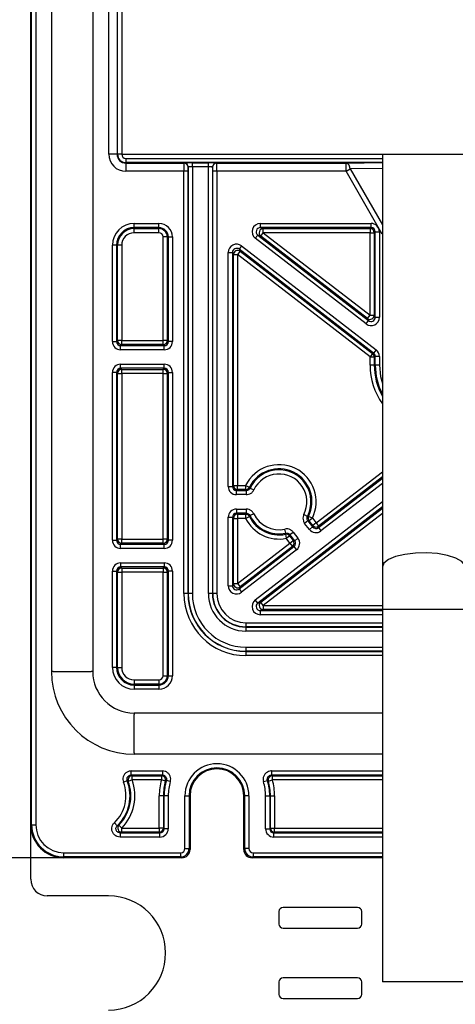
# Paper-space layout 'Blatt3' of a CAD drawing. Header units: millimetres. Extents: x 5 to 418, y 2 to 292.
# Tile 47 of 53: x 308 to 329, y 109 to 156. Entities that reach past the tile are written whole.
import ezdxf

# ---------------------------------------------------------------- set-up
doc = ezdxf.new("R2010")
doc.units = ezdxf.units.MM
doc.layers.add('SLD-0', color=7, linetype='Continuous')
doc.styles.add('SLDTEXTSTYLE0', font='TXT', dxfattribs={"width": 0.605})
doc.dimstyles.new('SLDDIMSTYLE1', dxfattribs={"dimtxt": 3.5, "dimasz": 3.302, "dimexe": 0, "dimexo": 0.0625, "dimgap": 0.875, "dimtad": 1, "dimlfac": 2.5, "dimrnd": 1e-09, "dimzin": 12, "dimdsep": 46, "dimtxsty": 'SLDTEXTSTYLE0', "dimsah": 1, "dimcen": 0.09, "dimadec": 0, "dimazin": 3, "dimtfac": 1, "dimtofl": 0, "dimtmove": 0, "dimatfit": 3, "dimfxl": 1, "dimfrac": 2, "dimtolj": 1, "dimtzin": 12, "dimarcsym": 0})

# ---------------------------------------------------------------- blocks, each defined once
blk = doc.blocks.new('_D_22')
at = {"layer": 'SLD-0', "color": 7}
for p, q in [((309.764, 251.821), (286.564, 251.821)), ((287.564, 251.821), (287.564, 115.821)), ((309.764, 115.821), (286.564, 115.821))]:
    blk.add_line(p, q, dxfattribs=at)
for points in [[(287.564, 251.821), (287.056, 248.519), (288.072, 248.519)], [(287.564, 115.821), (288.072, 119.123), (287.056, 119.123)]]:
    blk.add_solid(points, dxfattribs=at)
at = {"layer": 'SLD-0', "color": 7, "insert": (283.052, 179.811), "char_height": 3.5, "attachment_point": 1, "rotation": 90, "style": 'SLDTEXTSTYLE0'}
blk.add_mtext('340', dxfattribs=at)
blk = doc.blocks.new('_D_23')
at = {"layer": 'SLD-0', "color": 7}
for p, q in [((309.764, 115.821), (286.564, 115.821)), ((287.564, 115.821), (287.564, 74.021)), ((308.964, 74.021), (286.564, 74.021))]:
    blk.add_line(p, q, dxfattribs=at)
for points in [[(287.564, 115.821), (287.056, 112.519), (288.072, 112.519)], [(287.564, 74.021), (288.072, 77.323), (287.056, 77.323)]]:
    blk.add_solid(points, dxfattribs=at)
at = {"layer": 'SLD-0', "color": 7, "insert": (283.052, 88.906), "char_height": 3.5, "attachment_point": 1, "rotation": 90, "style": 'SLDTEXTSTYLE0'}
blk.add_mtext('104,5', dxfattribs=at)

psp = doc.layouts.new('Blatt3')

# ---------------------------------------------------------------- linework, layer by layer
at = {"color": 7, "linetype": 'Continuous', "lineweight": 25}
for p, q in [((308.1637, 117.4215), (308.1637, 250.2215)), ((308.2091, 117.4215), (308.2091, 250.2215)), ((308.4091, 250.2215), (308.4091, 117.4215)), ((311.9357, 149.8215), (311.9357, 239.0215)), ((312.3356, 239.0215), (312.3356, 149.8215)), ((312.3602, 149.8215), (312.3602, 239.0215)), ((312.5602, 239.0215), (312.5602, 149.8215)), ((312.5637, 239.0215), (312.5637, 149.8215)), ((309.1671, 238.4215), (309.1671, 124.8215)), ((311.1602, 238.4215), (311.1602, 124.8215)), ((312.3356, 149.8215), (311.9357, 149.8215)), ((312.3356, 149.8215), (312.3602, 149.8215)), ((312.5602, 149.8215), (312.3602, 149.8215)), ((312.5637, 149.8215), (371.7637, 149.8215)), ((312.7637, 149.618), (312.7637, 149.4181)), ((312.7637, 149.618), (325.1637, 149.618)), ((312.7637, 149.3934), (312.7637, 149.4181)), ((325.1637, 149.4181), (312.7637, 149.4181)), ((315.5706, 149.3934), (315.5777, 149.4006)), ((315.9777, 149.4075), (316.7497, 149.4075)), ((315.9777, 149.2075), (315.9777, 149.4075)), ((316.7497, 149.2075), (316.7497, 149.4075)), ((317.1496, 149.4006), (317.1568, 149.3934)), ((323.4092, 149.3934), (325.1637, 149.4121)), ((325.1637, 149.8215), (325.1637, 129.8736)), ((312.7637, 149.3934), (312.7637, 148.9935)), ((312.7637, 149.3934), (315.5706, 149.3934)), ((315.5671, 148.9935), (312.7637, 148.9935)), ((315.5671, 128.5866), (315.5671, 148.9935)), ((315.7671, 148.9935), (315.5671, 148.9935)), ((315.7671, 148.9935), (315.7671, 128.5866)), ((315.7777, 149.2006), (315.7705, 149.1935)), ((315.7777, 128.5866), (315.7777, 149.2006)), ((315.9777, 149.2075), (315.9777, 128.5866)), ((316.7497, 149.2075), (315.9777, 149.2075)), ((316.7497, 128.5866), (316.7497, 149.2075)), ((316.9496, 149.2006), (316.9496, 128.5866)), ((316.9568, 149.1935), (316.9496, 149.2006)), ((316.9602, 128.5866), (316.9602, 148.9935)), ((317.1602, 148.9935), (316.9602, 148.9935)), ((317.1568, 149.3934), (323.4092, 149.3934)), ((317.1602, 148.9935), (317.1602, 128.5866)), ((323.4092, 148.9935), (317.1602, 148.9935)), ((323.4092, 148.9935), (323.4092, 149.3934)), ((323.4092, 148.9935), (323.6079, 149.1082)), ((325.1588, 145.9631), (323.4092, 148.9935)), ((325.1637, 149.1248), (323.6079, 149.1082)), ((323.6079, 149.1082), (325.1637, 146.4135)), ((313.1637, 146.4739), (314.3637, 146.4739)), ((313.1637, 146.2739), (313.1637, 146.4739)), ((314.3637, 146.2739), (313.1637, 146.2739)), ((313.1637, 146.2249), (313.1637, 146.2739)), ((313.1637, 146.2249), (314.3637, 146.2249)), ((313.1637, 146.0249), (313.1637, 146.2249)), ((314.3637, 146.2739), (314.3637, 146.4739)), ((314.3637, 146.2249), (314.3637, 146.2739)), ((314.3637, 146.0249), (314.3637, 146.2249)), ((319.26, 146.4739), (324.6161, 146.4739)), ((319.26, 146.4739), (319.26, 146.2739)), ((324.6161, 146.2739), (319.26, 146.2739)), ((319.26, 146.2739), (319.4037, 146.2249)), ((319.4037, 146.2249), (324.5671, 146.2249)), ((319.4037, 146.0249), (319.4037, 146.2249)), ((324.5671, 146.2249), (324.6161, 146.2739)), ((324.5671, 146.2249), (324.5671, 146.0249)), ((324.6161, 146.2739), (324.6161, 146.4739)), ((324.8161, 146.0739), (324.7671, 146.0249)), ((324.8161, 146.0739), (325.0161, 146.0739)), ((324.8161, 141.9394), (324.8161, 146.0739)), ((325.0161, 146.0739), (325.0161, 141.9394)), ((314.3637, 146.0249), (313.1637, 146.0249)), ((314.7671, 145.8215), (314.5671, 145.8215)), ((314.5671, 140.818), (314.5671, 145.8215)), ((314.7671, 145.8215), (314.8161, 145.8215)), ((314.7671, 145.8215), (314.7671, 140.818)), ((314.8161, 145.8215), (315.0161, 145.8215)), ((314.8161, 140.769), (314.8161, 145.8215)), ((315.0161, 145.8215), (315.0161, 140.769)), ((319.0156, 145.7574), (319.1378, 145.9156)), ((324.3717, 141.6228), (319.0156, 145.7574)), ((319.1378, 145.9156), (324.4939, 141.7811)), ((319.2815, 145.8666), (319.1378, 145.9156)), ((319.2815, 145.8666), (319.4037, 146.0249)), ((324.4449, 141.8808), (319.2815, 145.8666)), ((319.4037, 146.0249), (324.5671, 142.0391)), ((324.5671, 146.0249), (319.4037, 146.0249)), ((324.5671, 142.0391), (324.5671, 146.0249)), ((324.5671, 146.0249), (324.7671, 146.0249)), ((324.7671, 146.0249), (324.7671, 142.0391)), ((325.1588, 145.9631), (325.1637, 145.9637)), ((312.1113, 140.769), (312.1113, 145.4215)), ((312.3112, 145.4215), (312.1113, 145.4215)), ((312.3112, 145.4215), (312.3112, 140.769)), ((312.3602, 145.4215), (312.3112, 145.4215)), ((312.3602, 140.818), (312.3602, 145.4215)), ((312.5602, 145.4215), (312.3602, 145.4215)), ((312.5602, 145.4215), (312.5602, 140.818)), ((318.2824, 145.1306), (318.1602, 144.9723)), ((318.3556, 145.3886), (318.2334, 145.2303)), ((324.7383, 140.209), (318.2334, 145.2303)), ((318.2334, 145.2303), (318.2824, 145.1306)), ((318.2824, 145.1306), (324.6893, 140.1849)), ((318.3556, 145.3886), (324.8605, 140.3673)), ((317.7113, 133.769), (317.7113, 145.072)), ((317.7113, 145.072), (317.9112, 145.072)), ((317.9112, 145.072), (317.9112, 133.769)), ((317.9602, 144.9723), (317.9112, 145.072)), ((317.9602, 133.818), (317.9602, 144.9723)), ((317.9602, 144.9723), (318.1602, 144.9723)), ((318.1602, 144.9723), (318.1602, 133.818)), ((324.5671, 140.0266), (318.1602, 144.9723)), ((324.4449, 141.8808), (324.5671, 142.0391)), ((324.4939, 141.7811), (324.4449, 141.8808)), ((324.5671, 142.0391), (324.7671, 142.0391)), ((324.7671, 142.0391), (324.8161, 141.9394)), ((324.8161, 141.9394), (325.0161, 141.9394)), ((324.3717, 141.6228), (324.4939, 141.7811)), ((312.1113, 140.769), (312.3112, 140.769)), ((312.3112, 140.769), (312.3602, 140.818)), ((312.5602, 140.818), (312.3602, 140.818)), ((312.5602, 140.6181), (312.5112, 140.5691)), ((312.5112, 140.3691), (312.5112, 140.5691)), ((312.5112, 140.5691), (314.6161, 140.5691)), ((314.6161, 140.3691), (312.5112, 140.3691)), ((312.5602, 140.6181), (312.5602, 140.818)), ((312.5602, 140.818), (314.5671, 140.818)), ((314.5671, 140.6181), (312.5602, 140.6181)), ((314.5671, 140.6181), (314.5671, 140.818)), ((314.7671, 140.818), (314.5671, 140.818)), ((314.6161, 140.5691), (314.5671, 140.6181)), ((314.6161, 140.3691), (314.6161, 140.5691)), ((314.7671, 140.818), (314.8161, 140.769)), ((315.0161, 140.769), (314.8161, 140.769)), ((324.8605, 140.3673), (324.7383, 140.209)), ((324.6893, 140.1849), (324.5671, 140.0266)), ((324.5671, 139.6215), (324.5671, 140.0266)), ((324.5671, 140.0266), (324.7671, 140.0266)), ((324.6893, 140.1849), (324.7383, 140.209)), ((324.8161, 140.0507), (324.7671, 140.0266)), ((324.7671, 140.0266), (324.7671, 139.6215)), ((325.0161, 140.0507), (324.8161, 140.0507)), ((324.8161, 139.6215), (324.8161, 140.0507)), ((325.0161, 140.0507), (325.0161, 139.6215)), ((312.5112, 139.6739), (314.6161, 139.6739)), ((312.5112, 139.4739), (312.5112, 139.6739)), ((314.6161, 139.4739), (312.5112, 139.4739)), ((312.5112, 139.4739), (312.5602, 139.4249)), ((312.5602, 139.4249), (314.5671, 139.4249)), ((312.5602, 139.2249), (312.5602, 139.4249)), ((314.5671, 139.4249), (314.6161, 139.4739)), ((314.5671, 139.2249), (314.5671, 139.4249)), ((314.6161, 139.4739), (314.6161, 139.6739)), ((324.7671, 139.6215), (324.5671, 139.6215)), ((324.7671, 139.6215), (324.8161, 139.6215)), ((325.0161, 139.6215), (324.8161, 139.6215)), ((312.1113, 131.169), (312.1113, 139.2739)), ((312.3112, 139.2739), (312.1113, 139.2739)), ((312.3112, 139.2739), (312.3112, 131.169)), ((312.3602, 139.2249), (312.3112, 139.2739)), ((312.3602, 131.218), (312.3602, 139.2249)), ((312.3602, 139.2249), (312.5602, 139.2249)), ((312.5602, 139.2249), (312.5602, 131.218)), ((314.5671, 139.2249), (312.5602, 139.2249)), ((314.5671, 139.2249), (314.7671, 139.2249)), ((314.5671, 131.218), (314.5671, 139.2249)), ((314.8161, 139.2739), (314.7671, 139.2249)), ((314.7671, 139.2249), (314.7671, 131.218)), ((314.8161, 139.2739), (315.0161, 139.2739)), ((314.8161, 131.169), (314.8161, 139.2739)), ((315.0161, 139.2739), (315.0161, 131.169)), ((321.9572, 132.0017), (325.1637, 134.4769)), ((325.1637, 134.2242), (322.0794, 131.8434)), ((317.7113, 133.769), (317.9112, 133.769)), ((317.9112, 133.769), (317.9602, 133.818)), ((317.9602, 133.818), (318.1602, 133.818)), ((318.1602, 133.6181), (318.1602, 133.818)), ((318.1602, 133.818), (318.5534, 133.818)), ((318.5534, 133.818), (318.5534, 133.6181)), ((318.5534, 133.818), (318.7326, 133.7294)), ((322.0705, 131.7746), (325.1637, 134.1623)), ((325.1637, 133.9097), (322.1927, 131.6163)), ((318.1602, 133.6181), (318.1112, 133.5691)), ((318.1112, 133.3691), (318.1112, 133.5691)), ((318.1112, 133.5691), (318.5841, 133.5691)), ((318.5841, 133.3691), (318.1112, 133.3691)), ((318.5534, 133.6181), (318.1602, 133.6181)), ((318.5841, 133.5691), (318.5534, 133.6181)), ((318.5841, 133.5691), (318.5841, 133.3691)), ((318.7648, 133.6835), (318.9456, 133.5979)), ((319.0156, 128.2856), (325.1637, 133.0315)), ((325.1637, 132.7789), (319.1378, 128.1273)), ((317.7113, 128.971), (317.7113, 132.2739)), ((317.7113, 132.2739), (317.9112, 132.2739)), ((317.9112, 132.2739), (317.9112, 128.971)), ((317.9602, 132.2249), (317.9112, 132.2739)), ((318.1112, 132.6739), (318.5841, 132.6739)), ((318.1112, 132.6739), (318.1112, 132.4739)), ((318.5841, 132.4739), (318.1112, 132.4739)), ((318.1112, 132.4739), (318.1602, 132.4249)), ((318.1602, 132.4249), (318.5534, 132.4249)), ((318.1602, 132.4249), (318.1602, 132.2249)), ((318.5534, 132.4249), (318.5841, 132.4739)), ((318.5534, 132.4249), (318.5534, 132.2249)), ((318.5534, 132.2249), (318.7326, 132.3136)), ((318.5841, 132.6739), (318.5841, 132.4739)), ((318.9456, 132.445), (318.7648, 132.3595)), ((319.2815, 128.1763), (325.1637, 132.717)), ((325.1637, 132.4644), (319.4037, 128.018)), ((321.5425, 132.3187), (321.3643, 132.4095)), ((321.7782, 132.2335), (321.5985, 132.3212)), ((317.9602, 129.0707), (317.9602, 132.2249)), ((317.9602, 132.2249), (318.1602, 132.2249)), ((318.1602, 132.2249), (318.1602, 129.0707)), ((318.5534, 132.2249), (318.1602, 132.2249)), ((321.5623, 132.1057), (321.404, 131.9835)), ((321.6317, 131.6885), (321.404, 131.9835)), ((321.6199, 132.1113), (321.5623, 132.1057)), ((321.5623, 132.1057), (321.79, 131.8107)), ((321.7782, 132.2335), (321.6199, 132.1113)), ((321.7989, 131.8795), (321.6199, 132.1113)), ((321.79, 131.8107), (321.6317, 131.6885)), ((321.7782, 132.2335), (321.9572, 132.0017)), ((321.79, 131.8107), (321.7989, 131.8795)), ((321.9572, 132.0017), (321.7989, 131.8795)), ((321.9572, 132.0017), (322.0794, 131.8434)), ((322.0794, 131.8434), (322.0705, 131.7746)), ((320.4944, 131.5097), (320.4517, 131.705)), ((320.4778, 131.4561), (320.5171, 131.2601)), ((320.5171, 131.2601), (320.6754, 131.3822)), ((320.6954, 131.4365), (320.6754, 131.3822)), ((320.6754, 131.3822), (320.8544, 131.1504)), ((320.6954, 131.4365), (320.8537, 131.5587)), ((320.9231, 131.1415), (320.6954, 131.4365)), ((320.8537, 131.5587), (321.0814, 131.2637)), ((322.0705, 131.7746), (322.1927, 131.6163)), ((312.1113, 131.169), (312.3112, 131.169)), ((312.3112, 131.169), (312.3602, 131.218)), ((312.5602, 131.218), (312.3602, 131.218)), ((312.5602, 131.0181), (312.5112, 130.9691)), ((312.5112, 130.7691), (312.5112, 130.9691)), ((312.5112, 130.9691), (314.6161, 130.9691)), ((312.5602, 131.0181), (312.5602, 131.218)), ((312.5602, 131.218), (314.5671, 131.218)), ((314.5671, 131.0181), (312.5602, 131.0181)), ((314.5671, 131.0181), (314.5671, 131.218)), ((314.7671, 131.218), (314.5671, 131.218)), ((314.6161, 130.9691), (314.5671, 131.0181)), ((314.6161, 130.7691), (314.6161, 130.9691)), ((314.7671, 131.218), (314.8161, 131.169)), ((315.0161, 131.169), (314.8161, 131.169)), ((318.1602, 129.0707), (320.6961, 131.0282)), ((318.2334, 128.8127), (320.887, 130.8611)), ((320.8183, 130.8699), (318.2824, 128.9124)), ((320.6961, 131.0282), (320.5171, 131.2601)), ((320.6961, 131.0282), (320.8544, 131.1504)), ((320.6961, 131.0282), (320.8183, 130.8699)), ((320.887, 130.8611), (320.8183, 130.8699)), ((320.8544, 131.1504), (320.9231, 131.1415)), ((320.887, 130.8611), (321.0092, 130.7028)), ((320.9231, 131.1415), (321.0814, 131.2637)), ((314.6161, 130.7691), (312.5112, 130.7691)), ((321.0092, 130.7028), (318.3556, 128.6544)), ((312.5112, 130.0739), (314.6161, 130.0739)), ((312.5112, 130.0739), (312.5112, 129.8739)), ((314.6161, 130.0739), (314.6161, 129.8739)), ((312.1113, 125.0215), (312.1113, 129.6739)), ((312.1113, 129.6739), (312.3112, 129.6739)), ((312.3112, 129.6739), (312.3112, 125.0215)), ((312.3602, 129.6249), (312.3112, 129.6739)), ((312.3602, 125.0215), (312.3602, 129.6249)), ((312.3602, 129.6249), (312.5602, 129.6249)), ((314.6161, 129.8739), (312.5112, 129.8739)), ((312.5112, 129.8739), (312.5602, 129.8249)), ((312.5602, 129.8249), (314.5671, 129.8249)), ((312.5602, 129.8249), (312.5602, 129.6249)), ((312.5602, 129.6249), (312.5602, 125.0215)), ((314.5671, 129.6249), (312.5602, 129.6249)), ((314.5671, 129.8249), (314.6161, 129.8739)), ((314.5671, 129.8249), (314.5671, 129.6249)), ((314.5671, 129.6249), (314.7671, 129.6249)), ((314.5671, 124.6215), (314.5671, 129.6249)), ((314.8161, 129.6739), (314.7671, 129.6249)), ((314.7671, 129.6249), (314.7671, 124.6215)), ((315.0161, 129.6739), (314.8161, 129.6739)), ((314.8161, 124.6215), (314.8161, 129.6739)), ((315.0161, 129.6739), (315.0161, 124.6215)), ((325.1637, 129.8736), (325.1637, 127.8215)), ((317.7113, 128.971), (317.9112, 128.971)), ((317.9112, 128.971), (317.9602, 129.0707)), ((317.9602, 129.0707), (318.1602, 129.0707)), ((318.1602, 129.0707), (318.2824, 128.9124)), ((315.7671, 128.5866), (315.5671, 128.5866)), ((315.7777, 128.5866), (315.7671, 128.5866)), ((315.9777, 128.5866), (315.7777, 128.5866)), ((316.9496, 128.5866), (316.7497, 128.5866)), ((316.9496, 128.5866), (316.9602, 128.5866)), ((317.1602, 128.5866), (316.9602, 128.5866)), ((318.2824, 128.9124), (318.2334, 128.8127)), ((318.2334, 128.8127), (318.3556, 128.6544)), ((319.1378, 128.1273), (319.0156, 128.2856)), ((319.1378, 128.1273), (319.2815, 128.1763)), ((319.4037, 128.018), (319.2815, 128.1763)), ((319.4037, 128.018), (319.4037, 127.8181)), ((319.4037, 128.018), (325.1637, 128.018)), ((319.4037, 127.8181), (319.26, 127.7691)), ((319.26, 127.7691), (319.26, 127.5691)), ((319.26, 127.7691), (325.1637, 127.7691)), ((325.1637, 127.5691), (319.26, 127.5691)), ((325.1637, 127.8181), (319.4037, 127.8181)), ((325.1637, 127.8215), (325.1637, 109.8215)), ((329.1637, 127.8215), (325.1637, 127.8215)), ((318.5637, 127.1831), (318.5637, 126.9831)), ((318.5637, 127.1831), (325.1637, 127.1831)), ((318.5637, 126.9725), (318.5637, 126.9831)), ((325.1637, 126.9831), (318.5637, 126.9831)), ((318.5637, 126.9725), (318.5637, 126.7726)), ((318.5637, 126.9725), (325.1637, 126.9725)), ((325.1637, 126.7726), (318.5637, 126.7726)), ((318.5637, 126.0006), (318.5637, 125.8006)), ((318.5637, 126.0006), (325.1637, 126.0006)), ((318.5637, 125.8006), (318.5637, 125.79)), ((325.1637, 125.8006), (318.5637, 125.8006)), ((318.5637, 125.79), (318.5637, 125.59)), ((318.5637, 125.79), (325.1637, 125.79)), ((325.1637, 125.59), (318.5637, 125.59)), ((309.2411, 124.8215), (309.1671, 124.8215)), ((309.2411, 124.8215), (311.0862, 124.8215)), ((311.1602, 124.8215), (311.0862, 124.8215)), ((312.3112, 125.0215), (312.1113, 125.0215)), ((312.3602, 125.0215), (312.3112, 125.0215)), ((312.3602, 125.0215), (312.5602, 125.0215)), ((313.1637, 124.418), (313.1637, 124.2181)), ((313.1637, 124.418), (314.3637, 124.418)), ((313.1637, 124.2181), (313.1637, 124.1691)), ((314.3637, 124.2181), (313.1637, 124.2181)), ((314.3637, 124.418), (314.3637, 124.2181)), ((314.3637, 124.2181), (314.3637, 124.1691)), ((314.5671, 124.6215), (314.7671, 124.6215)), ((314.7671, 124.6215), (314.8161, 124.6215)), ((314.8161, 124.6215), (315.0161, 124.6215)), ((313.1637, 124.1691), (313.1637, 123.9691)), ((313.1637, 124.1691), (314.3637, 124.1691)), ((314.3637, 123.9691), (313.1637, 123.9691)), ((314.3637, 124.1691), (314.3637, 123.9691)), ((313.1637, 122.818), (313.1637, 122.7441)), ((325.1637, 122.818), (313.1637, 122.818)), ((313.1637, 120.8989), (313.1637, 122.7441)), ((313.1637, 120.8989), (313.1637, 120.8249)), ((325.1637, 120.8249), (313.1637, 120.8249)), ((313.018, 120.018), (314.5292, 120.018)), ((313.018, 119.8181), (313.018, 120.018)), ((314.5292, 120.018), (314.5292, 119.8181)), ((319.7981, 120.018), (319.7981, 119.8181)), ((319.7981, 120.018), (325.1637, 120.018)), ((312.8316, 119.5458), (312.6451, 119.4735)), ((313.0686, 119.5831), (312.8805, 119.515)), ((314.5292, 119.8181), (313.018, 119.8181)), ((313.0686, 119.783), (314.4824, 119.783)), ((313.0686, 119.5831), (313.0686, 119.783)), ((314.4824, 119.5831), (313.0686, 119.5831)), ((314.4824, 119.783), (314.5292, 119.8181)), ((314.4824, 119.783), (314.4824, 119.5831)), ((314.6748, 119.5284), (314.4824, 119.5831)), ((314.912, 119.5023), (314.7206, 119.5602)), ((319.4153, 119.5023), (319.6067, 119.5602)), ((319.6526, 119.5284), (319.8449, 119.5831)), ((319.7981, 119.8181), (319.8449, 119.783)), ((325.1637, 119.8181), (319.7981, 119.8181)), ((319.8449, 119.5831), (319.8449, 119.783)), ((319.8449, 119.783), (325.1637, 119.783)), ((325.1637, 119.5831), (319.8449, 119.5831)), ((314.3764, 117.2599), (314.3764, 118.8215)), ((314.5763, 118.8215), (314.3764, 118.8215)), ((314.5763, 118.8215), (314.6114, 118.8215)), ((314.5763, 118.8215), (314.5763, 117.2599)), ((314.8113, 118.8215), (314.6114, 118.8215)), ((314.6114, 117.2249), (314.6114, 118.8215)), ((314.8113, 118.8215), (314.8113, 117.2249)), ((315.6183, 116.2669), (315.6183, 118.8215)), ((315.6183, 118.8215), (315.8182, 118.8215)), ((315.8182, 118.8215), (315.8182, 116.2669)), ((315.8182, 118.8215), (315.8637, 118.8215)), ((315.8637, 118.8215), (315.8637, 116.2214)), ((318.5091, 118.8215), (318.4637, 118.8215)), ((318.4637, 116.2214), (318.4637, 118.8215)), ((318.7091, 118.8215), (318.5091, 118.8215)), ((318.5091, 116.2669), (318.5091, 118.8215)), ((318.7091, 118.8215), (318.7091, 116.2669)), ((319.516, 117.2249), (319.516, 118.8215)), ((319.516, 118.8215), (319.716, 118.8215)), ((319.716, 118.8215), (319.716, 117.2249)), ((319.751, 118.8215), (319.716, 118.8215)), ((319.751, 117.2599), (319.751, 118.8215)), ((319.751, 118.8215), (319.951, 118.8215)), ((319.951, 118.8215), (319.951, 117.2599)), ((308.2091, 117.4215), (308.1637, 117.4215)), ((308.1637, 114.7815), (308.1637, 117.4215)), ((308.2091, 117.4215), (308.4091, 117.4215)), ((312.3444, 117.3698), (312.2065, 117.5147)), ((312.5674, 117.2599), (312.4242, 117.3994)), ((312.5674, 117.0599), (312.5674, 117.2599)), ((312.5674, 117.2599), (314.3764, 117.2599)), ((314.3764, 117.0599), (312.5674, 117.0599)), ((314.3764, 117.2599), (314.3764, 117.0599)), ((314.5763, 117.2599), (314.3764, 117.2599)), ((314.4114, 117.0249), (314.3764, 117.0599)), ((314.5763, 117.2599), (314.6114, 117.2249)), ((314.8113, 117.2249), (314.6114, 117.2249)), ((319.516, 117.2249), (319.716, 117.2249)), ((319.716, 117.2249), (319.751, 117.2599)), ((319.751, 117.2599), (319.951, 117.2599)), ((319.951, 117.0599), (319.9159, 117.0249)), ((319.951, 117.0599), (319.951, 117.2599)), ((319.951, 117.2599), (325.1637, 117.2599)), ((325.1637, 117.0599), (319.951, 117.0599)), ((312.4822, 117.0249), (312.4822, 116.8249)), ((312.4822, 117.0249), (314.4114, 117.0249)), ((314.4114, 116.8249), (312.4822, 116.8249)), ((314.4114, 116.8249), (314.4114, 117.0249)), ((319.9159, 116.8249), (319.9159, 117.0249)), ((319.9159, 117.0249), (325.1637, 117.0249)), ((325.1637, 116.8249), (319.9159, 116.8249)), ((315.6183, 116.2669), (315.8182, 116.2669)), ((315.8182, 116.2669), (315.8637, 116.2214)), ((318.4637, 116.2214), (318.5091, 116.2669)), ((318.7091, 116.2669), (318.5091, 116.2669)), ((309.7637, 115.8669), (309.7637, 116.0669)), ((309.7637, 116.0669), (315.4183, 116.0669)), ((315.4183, 115.8669), (309.7637, 115.8669)), ((309.7637, 115.8669), (309.7637, 115.8215)), ((315.4637, 115.8215), (309.7637, 115.8215)), ((315.4183, 115.8669), (315.4183, 116.0669)), ((315.4637, 115.8215), (315.4183, 115.8669)), ((318.9091, 115.8669), (318.8636, 115.8215)), ((325.1637, 115.8215), (318.8636, 115.8215)), ((318.9091, 116.0669), (318.9091, 115.8669)), ((318.9091, 116.0669), (325.1637, 116.0669)), ((325.1637, 115.8669), (318.9091, 115.8669)), ((311.9237, 113.9815), (308.9637, 113.9815)), ((323.9637, 113.4215), (320.3637, 113.4215)), ((320.1637, 113.2215), (320.1637, 112.6215)), ((324.1637, 112.6215), (324.1637, 113.2215)), ((320.3637, 112.4215), (323.9637, 112.4215)), ((323.9637, 110.0215), (320.3637, 110.0215)), ((320.1637, 109.8215), (320.1637, 109.2215)), ((324.1637, 109.2215), (324.1637, 109.8215)), ((329.1637, 109.8215), (325.1637, 109.8215)), ((320.3637, 109.0215), (323.9637, 109.0215))]:
    psp.add_line(p, q, dxfattribs=at)
at = {"color": 7, "linetype": 'Continuous', "lineweight": 25, "flags": 128}
for points in [[(325.0161, 139.6215), (325.0703, 139.0781), (325.1637, 138.733)], [(329.1637, 129.8736), (329.145, 129.9667), (328.9981, 130.1461), (328.7151, 130.3053), (328.317, 130.4324), (327.8334, 130.5181), (327.3002, 130.556), (326.7568, 130.5433), (326.2435, 130.481), (325.7986, 130.3735), (325.4548, 130.229), (325.2378, 130.0582), (325.1637, 129.8736)]]:
    psp.add_lwpolyline(points, dxfattribs=at)
at = {"color": 7, "linetype": 'Continuous', "lineweight": 25}
for centre, radius, start, end in [((312.7637, 149.8215), 0.828, 180, 270), ((312.7637, 149.8215), 0.428, 180, 270), ((312.7637, 149.8215), 0.4034, 180, 270), ((312.7637, 149.8215), 0.2035, 180, 270), ((315.5777, 149.2006), 0.2, 0.02044, 89.97956), ((317.1497, 149.2006), 0.2, 90.02044, 179.97956), ((315.5705, 149.1934), 0.2, 0.02044, 89.97956), ((317.1569, 149.1934), 0.2, 90.02044, 179.97956), ((323.3138, 149.1152), 0.2942, 358.64512, 71.07859), ((313.1637, 145.4215), 1.0524, 90, 180), ((313.1637, 145.4215), 0.8524, 90, 180), ((313.1637, 145.4215), 0.8034, 90, 180), ((314.3637, 145.8215), 0.6524, 0, 90), ((314.3637, 145.8215), 0.4524, 0, 90), ((314.3637, 145.8215), 0.4034, 0, 90), ((319.404, 146.0248), 0.2001, 90.09486, 232.23952), ((324.5671, 146.0249), 0.2, 0.02044, 89.97956), ((313.1637, 145.4215), 0.6035, 90, 180), ((314.3637, 145.8215), 0.2035, 0, 90), ((318.1603, 144.9721), 0.2001, 52.38832, 179.94606), ((324.567, 142.0393), 0.2001, 232.38832, 359.94606), ((312.5603, 140.8181), 0.2, 180.02044, 269.97956), ((314.5671, 140.8181), 0.2, 270.02044, 359.97956), ((324.5671, 140.0266), 0.2, 0.00898, 52.3254), ((312.5603, 139.2249), 0.2, 90.02044, 179.97956), ((314.5671, 139.2249), 0.2, 0.02044, 89.97956), ((327.7637, 139.6215), 3.1965, 180, 215.57255), ((327.7637, 139.6215), 2.9966, 180, 209.8123), ((327.7637, 139.6215), 2.9476, 180, 208.10553), ((320.1637, 133.0215), 1.7965, 333.985, 153.68063), ((320.1637, 133.0215), 1.5966, 333.985, 153.68063), ((320.1637, 133.0215), 1.5476, 332.99163, 154.674), ((320.1637, 133.0215), 1.3476, 332.99163, 154.674), ((318.1603, 133.8181), 0.2, 180.02044, 269.97956), ((318.5533, 133.8181), 0.2, 270.01163, 333.66899), ((323.0614, 136.7363), 5.2707, 214.78529, 215.39475), ((318.1603, 132.2249), 0.2, 90.02044, 179.97956), ((318.5533, 132.2249), 0.2, 26.33101, 89.98837), ((323.0518, 129.3134), 5.259, 144.60457, 145.21539), ((320.1637, 133.0215), 1.5966, 206.31937, 281.34625), ((320.1637, 133.0215), 1.5476, 205.326, 282.33962), ((320.1637, 133.0215), 1.3476, 205.326, 282.33962), ((321.3342, 137.5735), 5.259, 272.27019, 272.88101), ((321.7783, 132.2335), 0.2, 153.99663, 217.65399), ((320.1637, 133.0215), 1.7965, 206.31937, 281.34625), ((321.9572, 132.0018), 0.2, 217.68606, 307.64518), ((315.4524, 133.0454), 5.2707, 342.45091, 343.06037), ((320.5171, 131.26), 0.2, 37.67725, 101.33461), ((312.5603, 131.2181), 0.2, 180.02044, 269.97956), ((314.5671, 131.2181), 0.2, 270.02044, 359.97956), ((320.696, 131.0282), 0.2, 307.68606, 37.64518), ((312.5603, 129.6249), 0.2, 90.02044, 179.97956), ((314.5671, 129.6249), 0.2, 0.02044, 89.97956), ((318.1603, 129.0709), 0.2001, 180.05394, 307.61168), ((318.5637, 128.5866), 2.9965, 180, 270), ((318.5637, 128.5866), 2.7966, 180, 270), ((318.5637, 128.5866), 2.786, 180, 270), ((318.5637, 128.5866), 2.586, 180, 270), ((318.5637, 128.5866), 1.814, 180, 270), ((318.5637, 128.5866), 1.614, 180, 270), ((318.5637, 128.5866), 1.6034, 180, 270), ((318.5637, 128.5866), 1.4035, 180, 270), ((319.404, 128.0181), 0.2001, 127.76048, 269.90514), ((313.1637, 124.8215), 3.9965, 180, 270), ((313.1637, 124.8215), 2.0035, 180, 270), ((313.1637, 125.0215), 1.0524, 180, 270), ((313.1637, 125.0215), 0.8524, 180, 270), ((313.1637, 125.0215), 0.8034, 180, 270), ((313.1637, 125.0215), 0.6035, 180, 270), ((314.3637, 124.6215), 0.6524, 270, 0), ((314.3637, 124.6215), 0.4524, 270, 0), ((314.3637, 124.6215), 0.4034, 270, 0), ((314.3637, 124.6215), 0.2035, 270, 0), ((317.1637, 118.8215), 1.5454, 0, 180), ((317.1637, 118.8215), 1.3454, 0, 180), ((317.1637, 118.8215), 1.3, 0, 180), ((310.9637, 118.8215), 1.8035, 313.56378, 21.19434), ((310.9637, 118.8215), 2.0034, 313.56378, 21.19434), ((310.9637, 118.8215), 2.0385, 315.76386, 19.89053), ((310.9637, 118.8215), 2.2384, 315.76386, 19.89053), ((313.0687, 119.583), 0.2, 90.03245, 199.85808), ((317.1637, 118.8215), 2.7873, 164.14359, 180), ((314.4823, 119.583), 0.2, 344.17296, 89.97064), ((317.1637, 118.8215), 2.5873, 164.14359, 180), ((317.1637, 118.8215), 2.5523, 163.17595, 180), ((317.1637, 118.8215), 2.3523, 163.17595, 180), ((317.1637, 118.8215), 2.3523, 0, 16.82405), ((317.1637, 118.8215), 2.5523, 0, 16.82405), ((319.845, 119.583), 0.2, 90.02936, 195.82704), ((317.1637, 118.8215), 2.5873, 0, 15.85641), ((317.1637, 118.8215), 2.7873, 0, 15.85641), ((309.7637, 117.4215), 1.6, 180, 270), ((309.7637, 117.4215), 1.5546, 180, 270), ((309.7637, 117.4215), 1.3546, 180, 270), ((312.5677, 117.26), 0.2001, 135.83175, 269.93211), ((314.3763, 117.26), 0.2, 270.02044, 359.97956), ((319.9511, 117.26), 0.2, 180.02044, 269.97956), ((315.4182, 116.2669), 0.4, 270.00873, 359.99127), ((318.9091, 116.2669), 0.4, 180.00873, 269.99127), ((308.9637, 114.7815), 0.8, 180, 270), ((311.9237, 111.2215), 2.76, 270, 90), ((320.3637, 113.2215), 0.2, 90, 180), ((323.9637, 113.2215), 0.2, 0, 90), ((320.3637, 112.6215), 0.2, 180, 270), ((323.9637, 112.6215), 0.2, 270, 0), ((320.3637, 109.8215), 0.2, 90, 180), ((323.9637, 109.8215), 0.2, 0, 90), ((320.3637, 109.2215), 0.2, 180, 270), ((323.9637, 109.2215), 0.2, 270, 0)]:
    psp.add_arc(centre, radius, start, end, dxfattribs=at)
for centre, major_axis, ratio, start_param, end_param in [((315.9777, 149.4005), (0.4, 0), 0.0174551, 1.5707963, 3.1241394), ((316.7497, 149.4005), (0.4, 0), 0.0174551, 0.0174533, 1.5707963), ((315.5706, 148.9935), (0, 0.4), 0.0087275, 0.0174533, 1.5707963), ((315.7706, 148.9935), (0, 0.2), 0.0174551, 0.0174533, 1.5707963), ((315.9777, 149.2005), (0.2, 0), 0.0349101, 1.5707963, 3.1241394), ((316.7497, 149.2005), (0.2, 0), 0.0349101, 0.0174533, 1.5707963), ((316.9568, 148.9935), (0, 0.2), 0.0174551, 4.712389, 6.265732), ((317.1567, 148.9935), (0, 0.4), 0.0087275, 4.712389, 6.265732), ((319.2604, 146.0738), (0.3791, -0.1293), 0.9985413, 1.8999371, 4.3832482), ((319.2604, 146.0738), (0.1901, -0.0648), 0.9956387, 1.8999371, 4.3832482), ((324.616, 146.0738), (0.2829, 0.2829), 0.9996955, 5.4979394, 7.0684312), ((324.616, 146.0738), (0.1416, 0.1416), 0.999087, 5.4979394, 7.0684312), ((318.1113, 145.0718), (-0.1765, 0.3593), 0.9992176, 5.1694025, 7.3969681), ((318.1113, 145.0718), (-0.0884, 0.1799), 0.997657, 5.1694025, 7.3969681), ((324.616, 141.9396), (-0.1765, 0.3593), 0.9992176, 2.0278098, 4.2553755), ((324.616, 141.9396), (-0.0884, 0.1799), 0.997657, 2.0278098, 4.2553755), ((312.5113, 140.7691), (0.2829, 0.2829), 0.9996955, 2.3563468, 3.9268385), ((312.5113, 140.7691), (0.1416, 0.1416), 0.999087, 2.3563468, 3.9268385), ((314.616, 140.7691), (-0.2829, 0.2829), 0.9996955, 2.3563468, 3.9268385), ((314.616, 140.7691), (0.1416, -0.1416), 0.999087, 5.4979394, 7.0684312), ((324.616, 140.0506), (0.3591, 0.1764), 0.9998109, 5.8265565, 6.7398141), ((324.616, 140.0506), (0.1796, 0.0882), 0.9994331, 5.8265565, 6.7398141), ((312.5113, 139.2738), (0.2829, -0.2829), 0.9996955, 2.3563468, 3.9268385), ((312.5113, 139.2738), (-0.1416, 0.1416), 0.999087, 5.4979394, 7.0684312), ((314.616, 139.2738), (-0.2829, -0.2829), 0.9996955, 2.3563468, 3.9268385), ((314.616, 139.2738), (0.1416, 0.1416), 0.999087, 5.4979394, 7.0684312), ((318.1113, 133.7691), (0.2829, 0.2829), 0.9996955, 2.3563468, 3.9268385), ((318.1113, 133.7691), (0.1416, 0.1416), 0.999087, 2.3563468, 3.9268385), ((318.1113, 132.2738), (-0.2829, 0.2829), 0.9996955, 5.4979394, 7.0684312), ((318.1113, 132.2738), (-0.1416, 0.1416), 0.999087, 5.4979394, 7.0684312), ((321.9483, 131.9331), (0.0256, 0.1985), 0.999087, 2.3563468, 3.9268385), ((321.9483, 131.9331), (-0.0511, -0.3968), 0.9996955, 5.4979394, 7.0684312), ((312.5113, 131.1691), (0.2829, 0.2829), 0.9996955, 2.3563468, 3.9268385), ((312.5113, 131.1691), (0.1416, 0.1416), 0.999087, 2.3563468, 3.9268385), ((314.616, 131.1691), (-0.2829, 0.2829), 0.9996955, 2.3563468, 3.9268385), ((314.616, 131.1691), (0.1416, -0.1416), 0.999087, 5.4979394, 7.0684312), ((320.7646, 131.0194), (0.1985, -0.0256), 0.999087, 5.4979394, 7.0684312), ((320.7646, 131.0194), (0.3968, -0.0511), 0.9996955, 5.4979394, 7.0684312), ((312.5113, 129.6738), (0.2829, -0.2829), 0.9996955, 2.3563468, 3.9268385), ((314.616, 129.6738), (-0.2829, -0.2829), 0.9996955, 2.3563468, 3.9268385), ((312.5113, 129.6738), (-0.1416, 0.1416), 0.999087, 5.4979394, 7.0684312), ((314.616, 129.6738), (0.1416, 0.1416), 0.999087, 5.4979394, 7.0684312), ((318.1113, 128.9712), (0.1765, 0.3593), 0.9992176, 2.0278098, 4.2553755), ((318.1113, 128.9712), (0.0884, 0.1799), 0.997657, 2.0278098, 4.2553755), ((319.2604, 127.9691), (-0.3791, -0.1293), 0.9985413, 5.0415298, 7.5248408), ((319.2604, 127.9691), (0.1901, 0.0648), 0.9956387, 1.8999371, 4.3832482), ((314.4113, 117.225), (-0.2829, 0.2829), 0.9996955, 2.3563468, 3.9268385), ((314.4113, 117.225), (0.1416, -0.1416), 0.999087, 5.4979394, 7.0684312), ((319.9161, 117.225), (0.2829, 0.2829), 0.9996955, 2.3563468, 3.9268385), ((319.9161, 117.225), (0.1416, 0.1416), 0.999087, 2.3563468, 3.9268385), ((315.4182, 116.2669), (0.1415, -0.1415), 0.9996955, 5.4979394, 7.0684312), ((315.4636, 116.2215), (0.2829, -0.2829), 0.9996955, 5.4979394, 7.0684312), ((318.8637, 116.2215), (-0.2829, -0.2829), 0.9996955, 5.4979394, 7.0684312), ((318.9091, 116.2669), (-0.1415, -0.1415), 0.9996955, 5.4979394, 7.0684312)]:
    psp.add_ellipse(centre, major_axis=major_axis, ratio=ratio, start_param=start_param, end_param=end_param, dxfattribs=at)
for points, knots in [([(318.7648, 133.6835), (318.7532, 133.6641), (318.73, 133.6253), (318.6733, 133.5861), (318.622, 133.5704), (318.5919, 133.5693), (318.5841, 133.5691)], [0, 0, 0, 0, 0.2987639, 0.597501, 0.8962326, 1, 1, 1, 1]), ([(318.5841, 133.3691), (318.5996, 133.3696), (318.66, 133.3718), (318.7624, 133.4032), (318.8759, 133.4816), (318.9224, 133.5592), (318.9456, 133.5979)], [0, 0, 0, 0, 0.1037579, 0.4024927, 0.7012468, 1, 1, 1, 1]), ([(318.9456, 132.445), (318.9384, 132.4588), (318.9107, 132.5125), (318.8384, 132.5916), (318.7191, 132.6606), (318.6291, 132.6695), (318.5841, 132.6739)], [0, 0, 0, 0, 0.1037579, 0.4024927, 0.7012468, 1, 1, 1, 1]), ([(318.5841, 132.4739), (318.6066, 132.4717), (318.6516, 132.4673), (318.7113, 132.4328), (318.7474, 132.3932), (318.7613, 132.3664), (318.7648, 132.3595)], [0, 0, 0, 0, 0.2987639, 0.597501, 0.8962326, 1, 1, 1, 1]), ([(321.3643, 132.4095), (321.3577, 132.3954), (321.3323, 132.3407), (321.3138, 132.2351), (321.332, 132.0985), (321.38, 132.0218), (321.404, 131.9835)], [0, 0, 0, 0, 0.1037579, 0.4024927, 0.7012468, 1, 1, 1, 1]), ([(321.5623, 132.1057), (321.5503, 132.1249), (321.5263, 132.1632), (321.5172, 132.2315), (321.5264, 132.2843), (321.5392, 132.3116), (321.5425, 132.3187)], [0, 0, 0, 0, 0.2987639, 0.597501, 0.8962326, 1, 1, 1, 1]), ([(320.8537, 131.5587), (320.8438, 131.5707), (320.8052, 131.6171), (320.7177, 131.679), (320.5864, 131.7209), (320.4966, 131.7103), (320.4517, 131.705)], [0, 0, 0, 0, 0.1037579, 0.4024927, 0.7012468, 1, 1, 1, 1]), ([(320.4944, 131.5097), (320.5168, 131.5123), (320.5618, 131.5176), (320.6274, 131.4967), (320.6712, 131.4657), (320.6905, 131.4425), (320.6954, 131.4365)], [0, 0, 0, 0, 0.2987639, 0.597501, 0.8962326, 1, 1, 1, 1]), ([(313.018, 120.018), (312.9842, 120.0155), (312.9055, 120.0096), (312.7909, 119.9561), (312.6915, 119.8623), (312.6297, 119.7406), (312.6087, 119.6041), (312.633, 119.517), (312.6451, 119.4735)], [0, 0, 0, 0, 0.1310802, 0.3048184, 0.4785515, 0.652331, 0.8261667, 1, 1, 1, 1]), ([(314.912, 119.5023), (314.9177, 119.5254), (314.934, 119.5919), (314.9265, 119.7077), (314.875, 119.8342), (314.7839, 119.9358), (314.6642, 120.0048), (314.5742, 120.0136), (314.5292, 120.018)], [0, 0, 0, 0, 0.0955829, 0.2764317, 0.4572698, 0.6381466, 0.8190744, 1, 1, 1, 1]), ([(319.7981, 120.018), (319.7745, 120.0168), (319.706, 120.0131), (319.5974, 119.9725), (319.4912, 119.8865), (319.4203, 119.7699), (319.389, 119.6353), (319.4065, 119.5467), (319.4153, 119.5023)], [0, 0, 0, 0, 0.09558289, 0.27643166, 0.45726979, 0.63814655, 0.81907437, 1, 1, 1, 1]), ([(312.8316, 119.5458), (312.8297, 119.551), (312.8259, 119.5614), (312.8219, 119.5777), (312.8192, 119.5945), (312.8179, 119.6114), (312.818, 119.6282), (312.8196, 119.645), (312.8225, 119.6617), (312.8284, 119.6835), (312.8369, 119.7044), (312.848, 119.724), (312.8607, 119.7425), (312.8757, 119.7594), (312.8926, 119.7742), (312.9062, 119.7842), (312.9206, 119.793), (312.9356, 119.8006), (312.9513, 119.8069), (312.9703, 119.8127), (312.9926, 119.8171), (313.0095, 119.8177), (313.018, 119.8181)], [0, 0, 0, 0, 0.0427241, 0.0857444, 0.1296997, 0.1739784, 0.2166821, 0.2596828, 0.3036207, 0.3478827, 0.4337746, 0.4773738, 0.5216107, 0.6074833, 0.6510724, 0.6952986, 0.7379832, 0.7812776, 0.8248817, 0.8691217, 0.934165, 1, 1, 1, 1]), ([(312.8805, 119.515), (312.8773, 119.5171), (312.8612, 119.5273), (312.8447, 119.5376), (312.8316, 119.5458)], [0, 0, 0, 0, 0.1992217, 1, 1, 1, 1]), ([(313.018, 119.8181), (313.0274, 119.8116), (313.0444, 119.8), (313.061, 119.7883), (313.0686, 119.783)], [0, 0, 0, 0, 0.54876, 1, 1, 1, 1]), ([(314.5292, 119.8181), (314.5517, 119.8159), (314.5967, 119.8114), (314.6566, 119.777), (314.7021, 119.7262), (314.7279, 119.6629), (314.7316, 119.605), (314.7234, 119.5717), (314.7206, 119.5602)], [0, 0, 0, 0, 0.18098134, 0.36189346, 0.54271664, 0.72351346, 0.90437789, 1, 1, 1, 1]), ([(314.7206, 119.5602), (314.7175, 119.5581), (314.7022, 119.5475), (314.687, 119.5369), (314.6748, 119.5284)], [0, 0, 0, 0, 0.1992274, 1, 1, 1, 1]), ([(319.6067, 119.5602), (319.6023, 119.5824), (319.5935, 119.6267), (319.6092, 119.694), (319.6446, 119.7523), (319.6977, 119.7953), (319.7521, 119.8156), (319.7863, 119.8174), (319.7981, 119.8181)], [0, 0, 0, 0, 0.1809813, 0.3618935, 0.5427166, 0.7235135, 0.9043779, 1, 1, 1, 1]), ([(319.6526, 119.5284), (319.6495, 119.5305), (319.6344, 119.5411), (319.619, 119.5517), (319.6067, 119.5602)], [0, 0, 0, 0, 0.1992274, 1, 1, 1, 1]), ([(312.4822, 116.8249), (312.4371, 116.8294), (312.3471, 116.8382), (312.2273, 116.9072), (312.1363, 117.0088), (312.0843, 117.1356), (312.0772, 117.2721), (312.1157, 117.4033), (312.1705, 117.4799), (312.2046, 117.5128), (312.2065, 117.5147)], [0, 0, 0, 0, 0.1418034, 0.2836112, 0.4253081, 0.5668718, 0.7083794, 0.8499321, 0.9916115, 1, 1, 1, 1]), ([(312.4822, 117.0249), (312.4596, 117.0271), (312.4145, 117.0315), (312.3545, 117.0659), (312.309, 117.1167), (312.2829, 117.1802), (312.2797, 117.2482), (312.2985, 117.3162), (312.3288, 117.3516), (312.3444, 117.3698)], [0, 0, 0, 0, 0.1419969, 0.2838447, 0.4254483, 0.5668647, 0.7082736, 0.8498574, 1, 1, 1, 1]), ([(312.3444, 117.3698), (312.3574, 117.3745), (312.3846, 117.3844), (312.4107, 117.3943), (312.4242, 117.3994)], [0, 0, 0, 0, 0.482663, 1, 1, 1, 1]), ([(312.5674, 117.0599), (312.553, 117.0539), (312.5252, 117.0422), (312.4962, 117.0305), (312.4822, 117.0249)], [0, 0, 0, 0, 0.5173346, 1, 1, 1, 1])]:
    psp.add_open_spline(points, degree=3, knots=knots, dxfattribs=at)

# ---------------------------------------------------------------- dimensions: what is measured, and where the dimension line sits
at = {"layer": 'SLD-0', "color": 7}
for base, p1, p2, picture, middle in [((287.5637, 115.8215), (309.7637, 251.8215), (309.7637, 115.8215), '_D_22', (287.5637, 183.8215)), ((287.5637, 74.0215), (309.7637, 115.8215), (308.9637, 74.0215), '_D_23', (287.5637, 94.9215))]:
    dim = psp.add_linear_dim(base=base, p1=p1, p2=p2, angle=90, dimstyle='SLDDIMSTYLE1', dxfattribs=at)
    dim.commit()
    dim.dimension.update_dxf_attribs({"geometry": picture, "text_midpoint": middle, "dimtype": 160})

doc.saveas('drawing.dxf')
